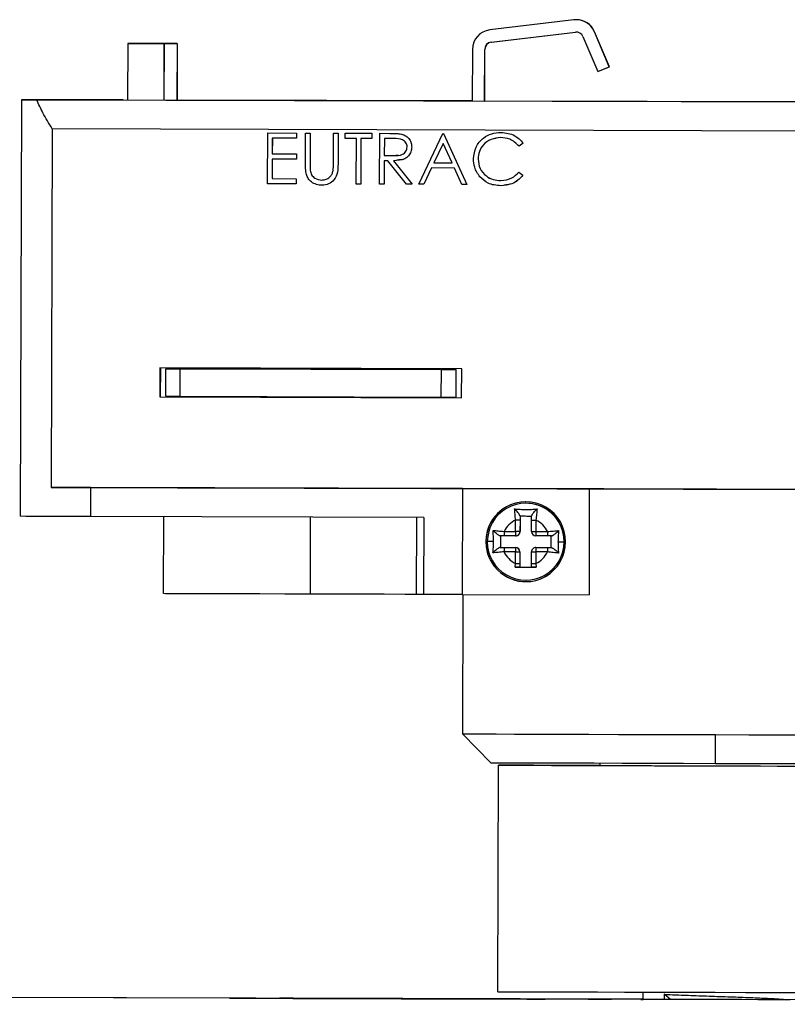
# Model space of a CAD drawing. Header units: millimetres. Extents: x -262 to 40, y 69 to 330.
# Tile 22 of 25: x -126 to -73, y 262 to 330. Entities that reach past the tile are written whole.
import ezdxf

# ---------------------------------------------------------------- set-up
doc = ezdxf.new("R2010")
doc.units = ezdxf.units.MM

msp = doc.modelspace()

# ---------------------------------------------------------------- linework, layer by layer
at = {"color": 7, "linetype": 'Continuous', "lineweight": 25}
for p, q in [((-87.488, 329.917), (-93.295, 329.221)), ((-87.34, 329.926), (-87.353, 329.926)), ((-93.194, 328.377), (-87.387, 329.073)), ((-93.181, 328.377), (-87.374, 329.073)), ((-87.374, 329.073), (-87.387, 329.073)), ((-87.324, 329.076), (-87.374, 329.073)), ((-85.062, 326.679), (-86.083, 329.101)), ((-86.07, 329.101), (-86.083, 329.101)), ((-85.049, 326.68), (-86.07, 329.101)), ((-118.235, 328.295), (-118.246, 324.395)), ((-118.235, 328.295), (-115.735, 328.288)), ((-118.226, 328.295), (-118.235, 328.295)), ((-114.826, 328.285), (-118.226, 328.295)), ((-115.735, 328.288), (-115.746, 324.388)), ((-115.733, 328.288), (-115.744, 324.388)), ((-115.735, 328.288), (-115.733, 328.288)), ((-115.733, 328.288), (-114.833, 328.285)), ((-114.833, 328.285), (-114.844, 324.385)), ((-114.826, 328.285), (-114.837, 324.385)), ((-114.833, 328.285), (-114.826, 328.285)), ((-93.194, 328.377), (-93.181, 328.377)), ((-86.867, 328.771), (-85.845, 326.349)), ((-94.485, 327.884), (-94.495, 324.327)), ((-93.645, 324.324), (-93.635, 327.882)), ((-93.622, 327.882), (-93.635, 327.882)), ((-93.632, 324.324), (-93.622, 327.882)), ((-85.845, 326.349), (-85.062, 326.679)), ((-85.832, 326.349), (-85.845, 326.349)), ((-85.832, 326.349), (-85.049, 326.68)), ((-85.049, 326.68), (-85.062, 326.679)), ((-125.552, 324.416), (-125.635, 295.716)), ((-124.503, 324.413), (-30.631, 324.142)), ((-118.538, 324.396), (-124.474, 324.413)), ((-118.538, 324.396), (-118.547, 324.396)), ((-118.547, 324.396), (-114.547, 324.384)), ((-118.538, 324.396), (-118.538, 324.396)), ((-114.547, 324.384), (-114.538, 324.385)), ((-94.495, 324.327), (-114.538, 324.385)), ((-94.495, 324.327), (-93.645, 324.324)), ((-93.632, 324.324), (-93.645, 324.324)), ((-61.539, 324.232), (-93.632, 324.324)), ((-123.435, 322.409), (-123.506, 297.709)), ((-31.721, 322.145), (-123.435, 322.409)), ((-108.594, 318.622), (-108.584, 322.122)), ((-108.584, 322.122), (-106.609, 322.116)), ((-108.584, 322.122), (-108.583, 322.122)), ((-108.583, 322.122), (-106.609, 322.116)), ((-108.271, 321.762), (-108.274, 320.685)), ((-108.27, 321.762), (-108.273, 320.685)), ((-106.61, 321.757), (-108.271, 321.762)), ((-106.609, 322.116), (-106.61, 321.757)), ((-106.609, 322.116), (-106.61, 321.757)), ((-106.61, 321.757), (-106.61, 321.757)), ((-106.609, 322.116), (-106.609, 322.116)), ((-105.987, 320.001), (-105.981, 322.115)), ((-105.981, 322.115), (-105.667, 322.114)), ((-105.981, 322.115), (-105.667, 322.114)), ((-105.981, 322.115), (-105.981, 322.115)), ((-105.667, 322.114), (-105.673, 320.017)), ((-105.667, 322.114), (-105.673, 320.017)), ((-105.667, 322.114), (-105.667, 322.114)), ((-104.058, 320.012), (-104.052, 322.109)), ((-104.052, 322.109), (-103.738, 322.108)), ((-104.052, 322.109), (-104.051, 322.109)), ((-104.051, 322.109), (-103.737, 322.108)), ((-103.738, 322.108), (-103.744, 319.994)), ((-103.737, 322.108), (-103.743, 319.994)), ((-103.738, 322.108), (-103.737, 322.108)), ((-103.245, 321.748), (-103.244, 322.107)), ((-102.482, 321.745), (-103.245, 321.748)), ((-103.244, 322.107), (-101.404, 322.101)), ((-103.244, 322.107), (-101.404, 322.101)), ((-103.244, 322.107), (-103.244, 322.107)), ((-102.491, 318.604), (-102.482, 321.745)), ((-102.168, 321.745), (-102.177, 318.604)), ((-102.168, 321.745), (-102.177, 318.604)), ((-101.405, 321.742), (-102.168, 321.745)), ((-101.404, 322.101), (-101.405, 321.742)), ((-101.404, 322.101), (-101.405, 321.742)), ((-101.405, 321.742), (-101.405, 321.742)), ((-101.404, 322.101), (-101.404, 322.101)), ((-100.876, 318.6), (-100.866, 322.1)), ((-100.866, 322.1), (-100.165, 322.098)), ((-100.866, 322.1), (-100.865, 322.1)), ((-100.865, 322.1), (-100.165, 322.098)), ((-100.553, 321.74), (-100.556, 320.573)), ((-100.552, 321.74), (-100.556, 320.573)), ((-99.897, 321.738), (-100.553, 321.74)), ((-100.165, 322.098), (-100.165, 322.098)), ((-99.373, 322.048), (-99.372, 322.048)), ((-98.184, 318.592), (-96.513, 322.087)), ((-96.513, 322.087), (-96.468, 322.087)), ((-96.513, 322.087), (-96.468, 322.087)), ((-96.513, 322.087), (-96.513, 322.087)), ((-96.468, 322.087), (-94.863, 318.583)), ((-96.468, 322.087), (-94.863, 318.583)), ((-96.468, 322.087), (-96.468, 322.087)), ((-92.521, 322.166), (-92.52, 322.166)), ((-98.67, 321.157), (-98.669, 321.157)), ((-96.496, 321.405), (-97.134, 320.07)), ((-96.496, 321.405), (-97.134, 320.07)), ((-95.883, 320.066), (-96.496, 321.405)), ((-90.996, 321.429), (-91.271, 321.22)), ((-90.996, 321.429), (-91.271, 321.22)), ((-91.271, 321.22), (-91.271, 321.22)), ((-90.996, 321.429), (-90.996, 321.429)), ((-108.275, 320.326), (-108.279, 318.98)), ((-108.274, 320.326), (-108.278, 318.98)), ((-106.615, 320.321), (-108.275, 320.326)), ((-108.274, 320.685), (-106.614, 320.68)), ((-108.274, 320.685), (-108.273, 320.685)), ((-108.273, 320.685), (-106.613, 320.68)), ((-106.614, 320.68), (-106.615, 320.321)), ((-106.615, 320.321), (-106.614, 320.321)), ((-106.613, 320.68), (-106.614, 320.321)), ((-106.614, 320.68), (-106.613, 320.68)), ((-100.557, 320.214), (-100.562, 318.599)), ((-100.557, 320.214), (-100.561, 318.599)), ((-100.302, 320.214), (-100.557, 320.214)), ((-100.556, 320.573), (-99.915, 320.567)), ((-100.556, 320.573), (-100.556, 320.573)), ((-100.556, 320.573), (-99.915, 320.567)), ((-99.021, 318.594), (-100.302, 320.214)), ((-99.915, 320.567), (-99.589, 320.615)), ((-99.915, 320.567), (-99.915, 320.567)), ((-99.914, 320.212), (-98.632, 318.593)), ((-99.913, 320.212), (-98.632, 318.593)), ((-99.678, 320.221), (-99.678, 320.221)), ((-94.095, 320.327), (-94.095, 320.327)), ((-105.673, 320.017), (-105.673, 320.017)), ((-105.66, 319.551), (-105.66, 319.551)), ((-103.744, 319.994), (-103.743, 319.994)), ((-97.305, 319.711), (-97.841, 318.591)), ((-97.305, 319.711), (-97.84, 318.591)), ((-95.719, 319.707), (-97.305, 319.711)), ((-97.134, 320.07), (-95.883, 320.066)), ((-97.134, 320.07), (-97.134, 320.07)), ((-97.134, 320.07), (-95.883, 320.066)), ((-95.205, 318.583), (-95.719, 319.707)), ((-108.279, 318.98), (-106.618, 318.975)), ((-108.279, 318.98), (-108.278, 318.98)), ((-108.278, 318.98), (-106.618, 318.975)), ((-106.618, 318.975), (-106.619, 318.616)), ((-106.618, 318.975), (-106.619, 318.616)), ((-106.618, 318.975), (-106.618, 318.975)), ((-91.277, 319.425), (-91.002, 319.216)), ((-91.277, 319.425), (-91.276, 319.425)), ((-91.276, 319.425), (-91.002, 319.216)), ((-91.002, 319.216), (-91.002, 319.216)), ((-106.619, 318.616), (-108.594, 318.622)), ((-106.619, 318.616), (-106.619, 318.616)), ((-104.835, 318.521), (-104.835, 318.521)), ((-102.177, 318.604), (-102.491, 318.604)), ((-102.177, 318.604), (-102.177, 318.604)), ((-100.562, 318.599), (-100.876, 318.6)), ((-100.562, 318.599), (-100.561, 318.599)), ((-98.632, 318.593), (-99.021, 318.594)), ((-98.632, 318.593), (-98.632, 318.593)), ((-97.841, 318.591), (-98.184, 318.592)), ((-97.841, 318.591), (-97.84, 318.591)), ((-94.863, 318.583), (-95.205, 318.583)), ((-94.863, 318.583), (-94.863, 318.583)), ((-92.298, 318.497), (-92.297, 318.497)), ((-116.025, 305.938), (-116.031, 303.938)), ((-95.225, 305.878), (-116.025, 305.938)), ((-115.986, 305.938), (-115.991, 303.939)), ((-115.611, 303.987), (-115.605, 305.887)), ((-115.605, 305.887), (-114.624, 305.884)), ((-114.63, 303.984), (-114.624, 305.884)), ((-114.624, 305.884), (-96.625, 305.832)), ((-96.587, 305.833), (-114.587, 305.885)), ((-96.63, 303.932), (-96.625, 305.832)), ((-95.611, 303.93), (-95.606, 305.83)), ((-95.231, 303.878), (-95.225, 305.878)), ((-115.991, 303.939), (-116.031, 303.938)), ((-116.031, 303.938), (-95.231, 303.878)), ((-115.991, 303.939), (-95.231, 303.879)), ((-115.611, 303.987), (-114.63, 303.984)), ((-114.63, 303.984), (-96.63, 303.932)), ((-123.506, 297.709), (-31.792, 297.445)), ((-120.785, 295.701), (-120.779, 297.701)), ((-95.157, 297.628), (-120.779, 297.701)), ((-95.171, 297.627), (-95.192, 290.327)), ((-95.171, 297.627), (-95.157, 297.628)), ((-86.43, 297.602), (-95.171, 297.627)), ((-86.43, 297.602), (-86.451, 290.302)), ((-90.857, 296.614), (-90.859, 296.614)), ((-91.205, 295.716), (-91.205, 295.735)), ((-97.842, 295.635), (-120.785, 295.701)), ((-115.772, 290.388), (-115.757, 295.687)), ((-105.65, 290.358), (-105.635, 295.658)), ((-98.34, 295.637), (-98.356, 290.337)), ((-97.842, 295.635), (-97.857, 290.335)), ((-91.509, 294.668), (-91.507, 295.461)), ((-91.206, 295.46), (-91.208, 294.667)), ((-91.202, 295.716), (-91.205, 294.667)), ((-90.408, 294.665), (-90.406, 295.458)), ((-90.107, 295.457), (-90.109, 294.664)), ((-92.555, 294.371), (-92.557, 293.571)), ((-92.303, 294.67), (-91.509, 294.668)), ((-91.509, 294.368), (-92.303, 294.37)), ((-91.502, 294.368), (-91.499, 294.368)), ((-91.208, 294.667), (-91.205, 294.667)), ((-90.109, 294.664), (-89.315, 294.662)), ((-93.555, 293.973), (-93.561, 293.973)), ((-89.315, 294.362), (-90.109, 294.364)), ((-88.156, 293.957), (-88.158, 293.957)), ((-92.56, 293.571), (-92.579, 293.571)), ((-92.557, 293.571), (-92.56, 293.571)), ((-92.557, 293.571), (-91.508, 293.568)), ((-91.513, 293.268), (-92.308, 293.27)), ((-92.306, 293.57), (-91.511, 293.568)), ((-91.515, 292.473), (-91.513, 293.268)), ((-91.511, 293.568), (-91.508, 293.568)), ((-91.212, 293.267), (-91.214, 292.472)), ((-91.209, 293.267), (-91.212, 293.267)), ((-91.209, 293.267), (-91.212, 292.216)), ((-90.414, 292.47), (-90.412, 293.265)), ((-90.115, 293.564), (-90.118, 293.564)), ((-90.115, 293.564), (-90.108, 293.564)), ((-90.113, 293.264), (-90.115, 292.469)), ((-89.318, 293.262), (-90.113, 293.264)), ((-90.111, 293.564), (-89.317, 293.562)), ((-90.108, 293.564), (-90.111, 293.564)), ((-90.108, 293.564), (-89.057, 293.561)), ((-89.041, 293.561), (-89.06, 293.561)), ((-91.544, 292.217), (-91.515, 292.473)), ((-90.115, 292.469), (-90.088, 292.213)), ((-91.544, 292.217), (-90.088, 292.213)), ((-91.212, 292.216), (-91.215, 292.216)), ((-91.212, 292.216), (-90.412, 292.214)), ((-90.757, 291.315), (-90.754, 291.315)), ((-95.192, 290.328), (-97.857, 290.335)), ((-95.192, 290.327), (-86.451, 290.302)), ((-95.15, 290.327), (-95.178, 280.728)), ((-95.178, 280.728), (-93.184, 278.723)), ((-77.726, 278.677), (-77.726, 280.677)), ((-92.729, 262.971), (-92.684, 278.571)), ((-85.684, 278.551), (-85.684, 278.7)), ((35.151, 262.1), (-129.848, 262.575)), ((-82.731, 262.445), (-129.612, 262.58)), ((-109.734, 262.52), (-97.735, 262.485)), ((-97.726, 262.486), (-109.726, 262.52)), ((-109.726, 262.52), (-109.726, 262.52)), ((-106.287, 262.51), (-96.83, 262.483)), ((-96.822, 262.483), (-106.279, 262.51)), ((-106.279, 262.51), (-106.279, 262.51)), ((-106.254, 262.51), (-96.797, 262.483)), ((-96.789, 262.483), (-106.246, 262.511)), ((-106.246, 262.51), (-106.246, 262.511)), ((-102.839, 262.499), (-93.767, 262.473)), ((-93.759, 262.473), (-102.831, 262.5)), ((-102.831, 262.499), (-102.831, 262.5)), ((-102.773, 262.501), (-93.702, 262.475)), ((-93.693, 262.475), (-102.765, 262.501)), ((-102.765, 262.501), (-102.765, 262.501)), ((-99.391, 262.489), (-86.502, 262.452)), ((-86.493, 262.452), (-99.383, 262.489)), ((-99.383, 262.489), (-99.383, 262.489)), ((-99.293, 262.491), (-86.403, 262.454)), ((-86.395, 262.454), (-99.285, 262.491)), ((-99.285, 262.491), (-99.285, 262.491)), ((-82.731, 262.442), (-82.729, 262.942)), ((-81.275, 262.788), (-81.276, 262.438)), ((-80.845, 262.437), (-81.275, 262.788)), ((-97.726, 262.485), (-97.726, 262.486)), ((-96.822, 262.482), (-96.822, 262.483)), ((-96.789, 262.483), (-96.789, 262.483)), ((-93.759, 262.473), (-93.759, 262.473)), ((-93.693, 262.475), (-93.693, 262.475)), ((-86.493, 262.452), (-86.493, 262.452)), ((-86.395, 262.454), (-86.395, 262.454)), ((-82.881, 262.443), (-82.731, 262.442))]:
    msp.add_line(p, q, dxfattribs=at)
at = {"color": 7, "linetype": 'Continuous', "lineweight": 25, "flags": 128}
for points in [[(-124.474, 324.413), (-124.94, 324.414), (-125.276, 324.415), (-125.481, 324.416), (-125.552, 324.416), (-125.488, 324.416), (-125.291, 324.415), (-124.961, 324.414), (-124.503, 324.413)], [(-114.587, 305.885), (-114.822, 305.885), (-115.027, 305.886), (-115.201, 305.886), (-115.345, 305.887), (-115.457, 305.887), (-115.538, 305.887), (-115.587, 305.887), (-115.605, 305.887)], [(-96.625, 305.832), (-96.184, 305.831), (-95.866, 305.83), (-95.673, 305.83), (-95.606, 305.83), (-95.664, 305.83), (-95.847, 305.831), (-96.156, 305.832), (-96.587, 305.833)], [(-96.63, 303.932), (-96.19, 303.931), (-95.872, 303.93), (-95.679, 303.93), (-95.611, 303.93), (-95.611, 303.93)], [(-120.779, 297.701), (-121.17, 297.703), (-121.547, 297.704), (-121.911, 297.705), (-122.261, 297.706), (-122.595, 297.707), (-122.915, 297.708), (-123.218, 297.709), (-123.506, 297.709)], [(-77.677, 297.577), (-78.823, 297.58), (-79.964, 297.584), (-81.094, 297.587), (-82.21, 297.59), (-83.306, 297.593), (-84.378, 297.596), (-85.421, 297.599), (-86.43, 297.602)], [(-68.912, 297.552), (-69.924, 297.555), (-70.969, 297.558), (-72.043, 297.561), (-73.141, 297.564), (-74.258, 297.567), (-75.39, 297.57), (-76.531, 297.574), (-77.677, 297.577)], [(-120.785, 295.701), (-122.32, 295.706), (-123.598, 295.71), (-124.586, 295.713), (-125.257, 295.715), (-125.595, 295.716), (-125.635, 295.716)], [(-91.206, 295.46), (-91.212, 295.46), (-91.229, 295.46), (-91.257, 295.46), (-91.294, 295.46), (-91.34, 295.461), (-91.392, 295.461), (-91.448, 295.461), (-91.507, 295.461)], [(-90.406, 295.458), (-90.4, 295.458), (-90.383, 295.458), (-90.356, 295.458), (-90.319, 295.458), (-90.273, 295.457), (-90.221, 295.457), (-90.165, 295.457), (-90.107, 295.457)], [(-91.208, 294.667), (-91.214, 294.667), (-91.231, 294.667), (-91.259, 294.667), (-91.297, 294.667), (-91.342, 294.667), (-91.394, 294.668), (-91.45, 294.668), (-91.509, 294.668)], [(-90.408, 294.665), (-90.403, 294.665), (-90.386, 294.665), (-90.358, 294.665), (-90.321, 294.664), (-90.276, 294.664), (-90.224, 294.664), (-90.167, 294.664), (-90.109, 294.664)], [(-93.03, 293.971), (-93.125, 293.972), (-93.21, 293.972), (-93.284, 293.972), (-93.346, 293.972), (-93.395, 293.972), (-93.43, 293.972), (-93.451, 293.973), (-93.458, 293.973)], [(-88.588, 293.958), (-88.493, 293.958), (-88.409, 293.958), (-88.335, 293.958), (-88.273, 293.958), (-88.223, 293.957), (-88.188, 293.957), (-88.166, 293.957), (-88.158, 293.957)], [(-91.513, 293.268), (-91.454, 293.268), (-91.398, 293.268), (-91.346, 293.267), (-91.301, 293.267), (-91.263, 293.267), (-91.235, 293.267), (-91.218, 293.267), (-91.212, 293.267)], [(-90.412, 293.265), (-90.407, 293.265), (-90.39, 293.265), (-90.362, 293.265), (-90.325, 293.264), (-90.28, 293.264), (-90.228, 293.264), (-90.172, 293.264), (-90.113, 293.264)], [(-91.515, 292.473), (-91.457, 292.473), (-91.4, 292.472), (-91.348, 292.472), (-91.303, 292.472), (-91.265, 292.472), (-91.238, 292.472), (-91.22, 292.472), (-91.214, 292.472)], [(-90.414, 292.47), (-90.409, 292.47), (-90.392, 292.469), (-90.364, 292.469), (-90.327, 292.469), (-90.282, 292.469), (-90.23, 292.469), (-90.174, 292.469), (-90.115, 292.469)], [(-105.65, 290.358), (-107.412, 290.363), (-109.12, 290.368), (-110.721, 290.373), (-112.168, 290.377), (-113.416, 290.38), (-114.426, 290.383), (-115.17, 290.386), (-115.623, 290.387), (-115.772, 290.388)], [(-98.356, 290.337), (-99.119, 290.339), (-100.572, 290.343), (-102.177, 290.348), (-103.887, 290.353), (-105.65, 290.358)], [(-97.857, 290.335), (-97.993, 290.336), (-98.119, 290.336), (-98.225, 290.336), (-98.303, 290.337), (-98.347, 290.337), (-98.356, 290.337)], [(-95.178, 280.728), (-95.034, 280.728), (-94.594, 280.726), (-93.864, 280.724), (-92.857, 280.721), (-91.591, 280.717), (-90.086, 280.713), (-88.369, 280.708), (-86.469, 280.702), (-84.419, 280.696), (-82.254, 280.69), (-80.01, 280.684), (-77.726, 280.677)], [(-77.726, 280.677), (-75.441, 280.67), (-73.195, 280.664), (-71.025, 280.658), (-68.97, 280.652), (-67.063, 280.647), (-65.338, 280.642), (-63.824, 280.637), (-62.547, 280.634), (-61.529, 280.631), (-60.787, 280.629), (-60.334, 280.628), (-60.178, 280.628), (-60.178, 280.628)], [(-77.726, 278.677), (-79.932, 278.683), (-82.091, 278.69), (-84.161, 278.696), (-86.099, 278.701), (-87.866, 278.707), (-89.426, 278.711), (-90.746, 278.715), (-91.801, 278.718), (-92.568, 278.721), (-93.032, 278.722), (-93.184, 278.723)], [(-92.684, 278.571), (-92.537, 278.571), (-92.088, 278.569), (-91.346, 278.567), (-90.325, 278.564), (-89.047, 278.56), (-87.538, 278.556), (-85.828, 278.551), (-83.953, 278.545), (-81.95, 278.539), (-79.86, 278.533), (-77.725, 278.527), (-75.59, 278.521), (-73.498, 278.515), (-71.49, 278.509), (-69.609, 278.504), (-67.892, 278.499), (-66.375, 278.495), (-65.088, 278.491), (-64.057, 278.488), (-63.304, 278.486), (-62.843, 278.485), (-62.684, 278.485)], [(-85.684, 278.552), (-85.759, 278.552), (-87.476, 278.557), (-88.993, 278.561), (-90.281, 278.565), (-91.312, 278.568), (-92.065, 278.57), (-92.526, 278.571), (-92.684, 278.571)], [(-85.684, 278.551), (-85.535, 278.55), (-85.084, 278.549), (-84.348, 278.547), (-83.357, 278.544), (-82.147, 278.54), (-80.766, 278.536), (-79.266, 278.532), (-77.706, 278.527), (-76.145, 278.523), (-74.643, 278.519), (-73.258, 278.515), (-72.043, 278.511), (-71.045, 278.509), (-70.302, 278.506), (-69.842, 278.505), (-69.684, 278.505)], [(-62.184, 278.633), (-62.184, 278.633), (-62.348, 278.634), (-62.824, 278.635), (-63.602, 278.637), (-64.667, 278.64), (-65.998, 278.644), (-67.566, 278.648), (-69.34, 278.653), (-71.284, 278.659), (-73.358, 278.665), (-75.52, 278.671), (-77.726, 278.677)], [(-109.726, 262.52), (-110.301, 262.522), (-110.788, 262.523), (-111.115, 262.524), (-111.23, 262.524), (-111.118, 262.524), (-110.794, 262.523), (-110.308, 262.522), (-109.734, 262.52)], [(-106.279, 262.51), (-106.853, 262.512), (-107.34, 262.513), (-107.667, 262.514), (-107.783, 262.514), (-107.67, 262.514), (-107.346, 262.513), (-106.86, 262.511), (-106.287, 262.51)], [(-106.246, 262.511), (-106.82, 262.512), (-107.308, 262.514), (-107.634, 262.514), (-107.75, 262.515), (-107.637, 262.514), (-107.313, 262.513), (-106.828, 262.512), (-106.254, 262.51)], [(-102.831, 262.5), (-103.405, 262.501), (-103.893, 262.503), (-104.219, 262.504), (-104.335, 262.504), (-104.222, 262.503), (-103.899, 262.503), (-103.413, 262.501), (-102.839, 262.499)], [(-102.765, 262.501), (-103.339, 262.503), (-103.827, 262.504), (-104.154, 262.505), (-104.269, 262.505), (-104.157, 262.505), (-103.833, 262.504), (-103.347, 262.502), (-102.773, 262.501)], [(-99.383, 262.489), (-99.958, 262.491), (-100.445, 262.492), (-100.772, 262.493), (-100.887, 262.494), (-100.775, 262.493), (-100.451, 262.492), (-99.965, 262.491), (-99.391, 262.489)], [(-99.285, 262.491), (-99.859, 262.493), (-100.347, 262.494), (-100.673, 262.495), (-100.789, 262.495), (-100.676, 262.495), (-100.352, 262.494), (-99.867, 262.493), (-99.293, 262.491)], [(-92.729, 262.971), (-92.582, 262.971), (-92.133, 262.969), (-91.391, 262.967), (-90.37, 262.964), (-89.092, 262.96), (-87.583, 262.956), (-85.873, 262.951), (-83.998, 262.945), (-81.994, 262.939), (-79.904, 262.933), (-77.77, 262.927), (-75.635, 262.921), (-73.543, 262.915), (-71.535, 262.909), (-69.654, 262.904), (-67.937, 262.899), (-66.42, 262.895), (-65.133, 262.891), (-64.102, 262.888), (-63.348, 262.886), (-62.888, 262.885), (-62.729, 262.885)], [(-97.735, 262.485), (-97.442, 262.485), (-97.16, 262.484), (-96.9, 262.483), (-96.673, 262.482), (-96.485, 262.482), (-96.346, 262.482), (-96.26, 262.481), (-96.23, 262.481)], [(-96.23, 262.481), (-96.258, 262.481), (-96.343, 262.482), (-96.481, 262.482), (-96.667, 262.483), (-96.894, 262.483), (-97.153, 262.484), (-97.434, 262.485), (-97.726, 262.486)], [(-96.83, 262.483), (-96.537, 262.482), (-96.255, 262.481), (-95.996, 262.48), (-95.768, 262.479), (-95.581, 262.479), (-95.441, 262.479), (-95.355, 262.478), (-95.326, 262.478)], [(-95.326, 262.478), (-95.354, 262.478), (-95.438, 262.479), (-95.576, 262.479), (-95.762, 262.48), (-95.989, 262.48), (-96.248, 262.481), (-96.529, 262.482), (-96.822, 262.483)], [(-96.797, 262.483), (-96.504, 262.482), (-96.223, 262.482), (-95.963, 262.481), (-95.735, 262.48), (-95.548, 262.48), (-95.409, 262.479), (-95.322, 262.479), (-95.293, 262.479)], [(-95.293, 262.479), (-95.321, 262.479), (-95.405, 262.479), (-95.543, 262.48), (-95.729, 262.48), (-95.956, 262.481), (-96.215, 262.482), (-96.496, 262.482), (-96.789, 262.483)], [(-93.767, 262.473), (-93.475, 262.472), (-93.193, 262.472), (-92.933, 262.471), (-92.706, 262.47), (-92.518, 262.47), (-92.379, 262.469), (-92.293, 262.469), (-92.263, 262.469)], [(-92.263, 262.469), (-92.291, 262.469), (-92.376, 262.469), (-92.514, 262.47), (-92.7, 262.47), (-92.927, 262.471), (-93.185, 262.472), (-93.467, 262.473), (-93.759, 262.473)], [(-93.702, 262.475), (-93.409, 262.474), (-93.127, 262.473), (-92.868, 262.472), (-92.64, 262.472), (-92.453, 262.471), (-92.313, 262.471), (-92.227, 262.47), (-92.198, 262.47)], [(-92.198, 262.47), (-92.226, 262.47), (-92.31, 262.471), (-92.448, 262.471), (-92.634, 262.472), (-92.861, 262.472), (-93.12, 262.473), (-93.401, 262.474), (-93.693, 262.475)], [(-91.98, 262.469), (-91.887, 262.469), (-91.617, 262.468), (-91.212, 262.467), (-90.734, 262.465), (-90.255, 262.464), (-89.849, 262.463), (-89.577, 262.462), (-89.48, 262.462)], [(-89.48, 262.462), (-89.574, 262.462), (-89.844, 262.463), (-90.249, 262.464), (-90.727, 262.465), (-91.206, 262.467), (-91.612, 262.468), (-91.884, 262.469), (-91.98, 262.469)], [(-86.502, 262.452), (-86.209, 262.451), (-85.927, 262.45), (-85.668, 262.45), (-85.44, 262.449), (-85.253, 262.448), (-85.113, 262.448), (-85.027, 262.448), (-84.998, 262.448)], [(-84.998, 262.448), (-85.026, 262.448), (-85.11, 262.448), (-85.248, 262.449), (-85.434, 262.449), (-85.661, 262.45), (-85.92, 262.451), (-86.201, 262.451), (-86.493, 262.452)], [(-86.403, 262.454), (-86.11, 262.453), (-85.829, 262.452), (-85.569, 262.452), (-85.341, 262.451), (-85.154, 262.45), (-85.015, 262.45), (-84.929, 262.45), (-84.899, 262.45)], [(-84.899, 262.45), (-84.927, 262.45), (-85.012, 262.45), (-85.149, 262.45), (-85.335, 262.451), (-85.562, 262.452), (-85.821, 262.452), (-86.102, 262.453), (-86.395, 262.454)], [(-72.581, 262.413), (-72.734, 262.414), (-73.177, 262.415), (-73.885, 262.417), (-74.817, 262.419), (-75.918, 262.422), (-77.124, 262.426), (-78.365, 262.43), (-79.57, 262.433), (-80.668, 262.436), (-81.595, 262.439), (-82.297, 262.441), (-82.734, 262.442), (-82.881, 262.443)]]:
    msp.add_lwpolyline(points, dxfattribs=at)
at = {"color": 7, "linetype": 'Continuous', "lineweight": 25}
for centre, radius, start, end in [((-87.327, 328.576), 1.35, 22.86599, 96.83503), ((-87.314, 328.577), 1.35, 22.86599, 91.1053), ((-93.135, 327.88), 1.35, 96.83519, 179.83517), ((-87.327, 328.576), 0.5, 22.86599, 96.83503), ((-93.135, 327.88), 0.5, 96.83519, 179.83517), ((-93.122, 327.88), 0.5, 96.83519, 179.83517), ((-90.811, 293.965), 2.75, 359.8349, 179.83523), ((-90.806, 293.965), 2.75, 91.10545, 179.83519), ((-90.808, 293.965), 2.65, 359.8349, 179.83523), ((-90.806, 293.965), 2.65, 359.83496, 91.10524), ((-90.811, 293.965), 1.65, 114.9379, 154.69411), ((-90.811, 293.965), 1.65, 24.97604, 64.73224), ((-64.93, 294.516), 27.373, 179.67808, 180.306), ((-64.136, 294.514), 27.373, 179.67808, 180.306), ((-91.508, 294.668), 0.3, 269.83517, 359.83518), ((-91.505, 294.668), 0.3, 271.10545, 359.83518), ((-90.108, 294.664), 0.3, 179.83497, 269.83496), ((-62.736, 294.51), 27.373, 179.67808, 180.306), ((-61.943, 294.508), 27.373, 179.67808, 180.306), ((-90.811, 293.965), 2.75, 179.8349, 359.83523), ((-90.806, 293.965), 2.75, 179.83495, 271.10526), ((-90.808, 293.965), 2.65, 179.8349, 359.83523), ((-90.806, 293.965), 2.65, 271.10543, 359.8352), ((-64.922, 293.266), 27.385, 179.36427, 179.99198), ((-90.811, 293.965), 1.65, 204.89935, 244.73224), ((-64.128, 293.264), 27.385, 179.36427, 179.99198), ((-91.512, 293.268), 0.3, 359.83497, 89.83496), ((-91.509, 293.268), 0.3, 359.83497, 89.83496), ((-90.112, 293.264), 0.3, 89.83517, 179.83518), ((-90.811, 293.965), 1.65, 294.9379, 334.7708), ((-62.728, 293.26), 27.385, 179.36427, 179.99198), ((-61.933, 293.258), 27.385, 179.36427, 179.99198)]:
    msp.add_arc(centre, radius, start, end, dxfattribs=at)
for points, knots in [([(-123.435, 322.409), (-123.659, 322.773), (-124.062, 323.428), (-124.367, 324.109), (-124.503, 324.413)], [0, 0, 0, 0, 0.554965, 1, 1, 1, 1]), ([(-100.165, 322.098), (-100.016, 322.098), (-99.751, 322.098), (-99.488, 322.063), (-99.372, 322.048)], [0, 0, 0, 0, 0.5602397, 1, 1, 1, 1]), ([(-100.165, 322.098), (-100.017, 322.098), (-99.751, 322.098), (-99.488, 322.063), (-99.373, 322.048)], [0, 0, 0, 0, 0.5602397, 1, 1, 1, 1]), ([(-98.984, 321.159), (-98.988, 321.21), (-98.995, 321.313), (-99.064, 321.453), (-99.162, 321.572), (-99.421, 321.744), (-99.685, 321.74), (-99.897, 321.738)], [0, 0, 0, 0, 0.125307, 0.250617, 0.375954, 0.501281, 1, 1, 1, 1]), ([(-99.373, 322.048), (-99.263, 322.011), (-99.044, 321.938), (-98.813, 321.701), (-98.686, 321.429), (-98.675, 321.248), (-98.67, 321.157)], [0, 0, 0, 0, 0.279797, 0.5595, 0.779626, 1, 1, 1, 1]), ([(-99.372, 322.048), (-99.262, 322.011), (-99.043, 321.938), (-98.813, 321.701), (-98.686, 321.429), (-98.675, 321.248), (-98.669, 321.157)], [0, 0, 0, 0, 0.279797, 0.5595, 0.779626, 1, 1, 1, 1]), ([(-94.409, 320.352), (-94.377, 320.626), (-94.311, 321.174), (-93.792, 321.774), (-93.167, 322.12), (-92.736, 322.15), (-92.521, 322.166)], [0, 0, 0, 0, 0.279512, 0.55908, 0.779374, 1, 1, 1, 1]), ([(-92.542, 321.807), (-92.765, 321.782), (-93.212, 321.732), (-93.734, 321.353), (-94.046, 320.855), (-94.079, 320.503), (-94.095, 320.327)], [0, 0, 0, 0, 0.279856, 0.559519, 0.779686, 1, 1, 1, 1]), ([(-92.84, 321.747), (-92.96, 321.731), (-93.302, 321.684), (-93.733, 321.35), (-94.046, 320.856), (-94.079, 320.503), (-94.095, 320.327)], [0, 0, 0, 0, 0.174162, 0.494871, 0.747351, 1, 1, 1, 1]), ([(-91.271, 321.22), (-91.474, 321.409), (-91.835, 321.747), (-92.325, 321.788), (-92.542, 321.807)], [0, 0, 0, 0, 0.558427, 1, 1, 1, 1]), ([(-92.521, 322.166), (-92.185, 322.127), (-91.585, 322.059), (-91.176, 321.622), (-90.996, 321.429)], [0, 0, 0, 0, 0.5595165, 1, 1, 1, 1]), ([(-92.52, 322.166), (-92.185, 322.127), (-91.584, 322.059), (-91.176, 321.622), (-90.996, 321.429)], [0, 0, 0, 0, 0.5595165, 1, 1, 1, 1]), ([(-99.915, 320.567), (-99.7, 320.567), (-99.431, 320.567), (-99.165, 320.737), (-99.026, 320.897), (-99.001, 321.055), (-98.984, 321.159)], [0, 0, 0, 0, 0.499827, 0.625498, 0.751208, 1, 1, 1, 1]), ([(-98.67, 321.157), (-98.679, 321.047), (-98.698, 320.826), (-98.872, 320.532), (-99.268, 320.239), (-99.647, 320.223), (-99.914, 320.212)], [0, 0, 0, 0, 0.18712, 0.373979, 0.560911, 1, 1, 1, 1]), ([(-98.669, 321.157), (-98.679, 321.047), (-98.698, 320.825), (-98.872, 320.534), (-99.2, 320.28), (-99.498, 320.264), (-99.683, 320.254)], [0, 0, 0, 0, 0.215684, 0.431066, 0.646533, 1, 1, 1, 1]), ([(-93.969, 319.102), (-94.113, 319.315), (-94.371, 319.695), (-94.398, 320.151), (-94.409, 320.352)], [0, 0, 0, 0, 0.559029, 1, 1, 1, 1]), ([(-94.095, 320.327), (-94.069, 320.1), (-94.017, 319.647), (-93.58, 319.158), (-93.06, 318.884), (-92.706, 318.858), (-92.528, 318.845)], [0, 0, 0, 0, 0.279434, 0.558921, 0.779283, 1, 1, 1, 1]), ([(-94.095, 320.327), (-94.069, 320.1), (-94.017, 319.647), (-93.58, 319.158), (-93.061, 318.884), (-92.706, 318.858), (-92.528, 318.845)], [0, 0, 0, 0, 0.2794342, 0.5589213, 0.7792831, 1, 1, 1, 1]), ([(-105.927, 319.263), (-105.949, 319.4), (-105.988, 319.644), (-105.988, 319.892), (-105.987, 320.001)], [0, 0, 0, 0, 0.559499, 1, 1, 1, 1]), ([(-105.673, 320.017), (-105.673, 319.93), (-105.674, 319.774), (-105.664, 319.619), (-105.66, 319.551)], [0, 0, 0, 0, 0.560124, 1, 1, 1, 1]), ([(-105.673, 320.017), (-105.674, 319.93), (-105.675, 319.774), (-105.665, 319.619), (-105.66, 319.551)], [0, 0, 0, 0, 0.5601244, 1, 1, 1, 1]), ([(-105.66, 319.551), (-105.638, 319.444), (-105.594, 319.23), (-105.295, 318.954), (-105.02, 318.908), (-104.851, 318.88)], [0, 0, 0, 0, 0.281057, 0.560821, 1, 1, 1, 1]), ([(-105.66, 319.551), (-105.638, 319.444), (-105.595, 319.23), (-105.296, 318.954), (-105.02, 318.908), (-104.852, 318.88)], [0, 0, 0, 0, 0.281057, 0.560821, 1, 1, 1, 1]), ([(-104.852, 318.88), (-104.755, 318.891), (-104.562, 318.911), (-104.329, 319.058), (-104.169, 319.252), (-104.12, 319.397), (-104.095, 319.469)], [0, 0, 0, 0, 0.279787, 0.559377, 0.779569, 1, 1, 1, 1]), ([(-103.743, 319.994), (-103.747, 319.799), (-103.754, 319.411), (-103.967, 318.895), (-104.375, 318.57), (-104.682, 318.537), (-104.835, 318.521)], [0, 0, 0, 0, 0.281655, 0.560111, 0.78008, 1, 1, 1, 1]), ([(-103.744, 319.994), (-103.747, 319.799), (-103.754, 319.411), (-103.967, 318.895), (-104.375, 318.57), (-104.682, 318.537), (-104.835, 318.521)], [0, 0, 0, 0, 0.281655, 0.560111, 0.78008, 1, 1, 1, 1]), ([(-104.095, 319.469), (-104.082, 319.57), (-104.057, 319.75), (-104.058, 319.932), (-104.058, 320.012)], [0, 0, 0, 0, 0.559624, 1, 1, 1, 1]), ([(-104.835, 318.521), (-104.968, 318.531), (-105.234, 318.55), (-105.568, 318.725), (-105.813, 318.97), (-105.889, 319.165), (-105.927, 319.263)], [0, 0, 0, 0, 0.280221, 0.559914, 0.779952, 1, 1, 1, 1]), ([(-92.527, 318.486), (-92.837, 318.513), (-93.39, 318.562), (-93.792, 318.937), (-93.969, 319.102)], [0, 0, 0, 0, 0.559804, 1, 1, 1, 1]), ([(-92.528, 318.845), (-92.258, 318.877), (-91.773, 318.935), (-91.429, 319.275), (-91.277, 319.425)], [0, 0, 0, 0, 0.558772, 1, 1, 1, 1]), ([(-91.002, 319.216), (-91.111, 319.092), (-91.327, 318.846), (-91.847, 318.55), (-92.269, 318.51), (-92.527, 318.486)], [0, 0, 0, 0, 0.28041, 0.560795, 1, 1, 1, 1]), ([(-91.002, 319.216), (-91.11, 319.093), (-91.327, 318.847), (-91.777, 318.582), (-92.122, 318.546), (-92.303, 318.527)], [0, 0, 0, 0, 0.322384, 0.644739, 1, 1, 1, 1]), ([(-91.575, 296.226), (-91.45, 296.216), (-91.201, 296.195), (-90.804, 296.183), (-90.407, 296.193), (-90.157, 296.212), (-90.032, 296.222)], [0, 0, 0, 0, 0.250444, 0.500475, 0.749677, 1, 1, 1, 1]), ([(-91.507, 295.461), (-91.522, 295.599), (-91.544, 295.809), (-91.564, 296.063), (-91.571, 296.172), (-91.575, 296.226)], [0, 0, 0, 0, 0.482938, 0.737633, 1, 1, 1, 1]), ([(-91.205, 295.735), (-91.207, 295.747), (-91.211, 295.766), (-91.231, 295.806), (-91.257, 295.85), (-91.299, 295.912), (-91.371, 296.01), (-91.471, 296.129), (-91.54, 296.194), (-91.575, 296.226)], [0, 0, 0, 0, 0.114926, 0.179758, 0.250734, 0.364227, 0.501261, 0.749952, 1, 1, 1, 1]), ([(-91.205, 295.735), (-91.205, 295.685), (-91.205, 295.595), (-91.206, 295.501), (-91.206, 295.46)], [0, 0, 0, 0, 0.559594, 1, 1, 1, 1]), ([(-90.406, 295.458), (-90.406, 295.51), (-90.405, 295.604), (-90.405, 295.694), (-90.405, 295.733)], [0, 0, 0, 0, 0.55964, 1, 1, 1, 1]), ([(-90.405, 295.733), (-90.404, 295.739), (-90.403, 295.75), (-90.39, 295.783), (-90.361, 295.836), (-90.311, 295.909), (-90.238, 296.007), (-90.138, 296.125), (-90.067, 296.19), (-90.032, 296.222)], [0, 0, 0, 0, 0.057581, 0.118097, 0.250639, 0.364963, 0.501202, 0.749946, 1, 1, 1, 1]), ([(-90.032, 296.222), (-90.036, 296.167), (-90.045, 296.059), (-90.067, 295.804), (-90.091, 295.594), (-90.107, 295.457)], [0, 0, 0, 0, 0.262367, 0.517062, 1, 1, 1, 1]), ([(-90.405, 295.714), (-90.554, 295.714), (-90.821, 295.715), (-91.088, 295.716), (-91.205, 295.716)], [0, 0, 0, 0, 0.5599699, 1, 1, 1, 1]), ([(-93.066, 294.744), (-93.011, 294.74), (-92.903, 294.731), (-92.649, 294.71), (-92.44, 294.686), (-92.303, 294.67)], [0, 0, 0, 0, 0.262348, 0.517036, 1, 1, 1, 1]), ([(-93.03, 293.971), (-93.032, 294.104), (-93.036, 294.369), (-93.056, 294.619), (-93.066, 294.744)], [0, 0, 0, 0, 0.4988983, 1, 1, 1, 1]), ([(-92.577, 294.371), (-92.583, 294.372), (-92.594, 294.373), (-92.627, 294.386), (-92.68, 294.416), (-92.754, 294.465), (-92.851, 294.538), (-92.969, 294.639), (-93.034, 294.709), (-93.066, 294.744)], [0, 0, 0, 0, 0.057585, 0.118102, 0.250639, 0.364963, 0.501203, 0.749948, 1, 1, 1, 1]), ([(-92.303, 294.37), (-92.355, 294.37), (-92.449, 294.371), (-92.538, 294.371), (-92.577, 294.371)], [0, 0, 0, 0, 0.559642, 1, 1, 1, 1]), ([(-92.558, 294.371), (-92.558, 294.221), (-92.559, 293.955), (-92.56, 293.688), (-92.56, 293.571)], [0, 0, 0, 0, 0.559969, 1, 1, 1, 1]), ([(-89.315, 294.662), (-89.177, 294.677), (-88.967, 294.699), (-88.711, 294.72), (-88.602, 294.727), (-88.547, 294.731)], [0, 0, 0, 0, 0.482878, 0.737591, 1, 1, 1, 1]), ([(-89.038, 294.361), (-89.026, 294.363), (-89.007, 294.366), (-88.968, 294.387), (-88.924, 294.413), (-88.862, 294.454), (-88.764, 294.527), (-88.645, 294.626), (-88.58, 294.696), (-88.547, 294.731)], [0, 0, 0, 0, 0.114922, 0.179754, 0.250733, 0.364223, 0.501261, 0.749939, 1, 1, 1, 1]), ([(-88.547, 294.731), (-88.558, 294.606), (-88.58, 294.357), (-88.585, 294.091), (-88.588, 293.958)], [0, 0, 0, 0, 0.500384, 1, 1, 1, 1]), ([(-93.07, 293.201), (-93.06, 293.326), (-93.038, 293.575), (-93.033, 293.839), (-93.03, 293.971)], [0, 0, 0, 0, 0.500443, 1, 1, 1, 1]), ([(-89.038, 294.361), (-89.089, 294.361), (-89.179, 294.361), (-89.274, 294.361), (-89.315, 294.362)], [0, 0, 0, 0, 0.559589, 1, 1, 1, 1]), ([(-89.06, 293.561), (-89.06, 293.71), (-89.059, 293.977), (-89.058, 294.244), (-89.058, 294.361)], [0, 0, 0, 0, 0.5599712, 1, 1, 1, 1]), ([(-88.588, 293.958), (-88.586, 293.826), (-88.582, 293.562), (-88.562, 293.313), (-88.552, 293.188)], [0, 0, 0, 0, 0.4988713, 1, 1, 1, 1]), ([(-92.579, 293.571), (-92.592, 293.569), (-92.61, 293.565), (-92.65, 293.545), (-92.694, 293.519), (-92.756, 293.478), (-92.854, 293.405), (-92.972, 293.306), (-93.038, 293.236), (-93.07, 293.201)], [0, 0, 0, 0, 0.114929, 0.179762, 0.250736, 0.364232, 0.501262, 0.749965, 1, 1, 1, 1]), ([(-92.308, 293.27), (-92.445, 293.255), (-92.654, 293.233), (-92.908, 293.213), (-93.016, 293.205), (-93.07, 293.201)], [0, 0, 0, 0, 0.482997, 0.737675, 1, 1, 1, 1]), ([(-92.579, 293.571), (-92.529, 293.571), (-92.44, 293.571), (-92.347, 293.57), (-92.306, 293.57)], [0, 0, 0, 0, 0.559599, 1, 1, 1, 1]), ([(-88.552, 293.188), (-88.607, 293.192), (-88.715, 293.2), (-88.971, 293.222), (-89.181, 293.246), (-89.318, 293.262)], [0, 0, 0, 0, 0.262386, 0.517089, 1, 1, 1, 1]), ([(-89.317, 293.562), (-89.264, 293.561), (-89.17, 293.561), (-89.08, 293.561), (-89.041, 293.561)], [0, 0, 0, 0, 0.559638, 1, 1, 1, 1]), ([(-89.041, 293.561), (-89.035, 293.56), (-89.024, 293.559), (-88.991, 293.546), (-88.938, 293.516), (-88.865, 293.466), (-88.767, 293.393), (-88.649, 293.293), (-88.584, 293.223), (-88.552, 293.188)], [0, 0, 0, 0, 0.057577, 0.118092, 0.250638, 0.364962, 0.501202, 0.749945, 1, 1, 1, 1]), ([(-91.214, 292.472), (-91.215, 292.423), (-91.215, 292.336), (-91.215, 292.253), (-91.215, 292.216)], [0, 0, 0, 0, 0.559618, 1, 1, 1, 1]), ([(-90.415, 292.214), (-90.415, 292.261), (-90.415, 292.344), (-90.415, 292.431), (-90.414, 292.47)], [0, 0, 0, 0, 0.559621, 1, 1, 1, 1]), ([(-91.215, 292.216), (-91.22, 292.216), (-91.227, 292.216), (-91.269, 292.216), (-91.309, 292.216), (-91.36, 292.216), (-91.418, 292.217), (-91.48, 292.217), (-91.523, 292.217), (-91.544, 292.217)], [0, 0, 0, 0, 0.250012, 0.374326, 0.499244, 0.621941, 0.74889, 0.874687, 1, 1, 1, 1]), ([(-90.088, 292.213), (-90.109, 292.213), (-90.151, 292.213), (-90.213, 292.213), (-90.271, 292.213), (-90.321, 292.213), (-90.362, 292.214), (-90.403, 292.214), (-90.41, 292.214), (-90.415, 292.214)], [0, 0, 0, 0, 0.123833, 0.25094, 0.374921, 0.500553, 0.622599, 0.749918, 1, 1, 1, 1]), ([(-81.275, 262.788), (-80.9, 262.772), (-80.146, 262.739), (-78.731, 262.686), (-77.247, 262.637), (-75.802, 262.585), (-74.519, 262.533), (-73.534, 262.486), (-72.95, 262.444), (-72.871, 262.421), (-72.847, 262.414)], [0, 0, 0, 0, 0.133347, 0.268643, 0.400918, 0.535558, 0.670198, 0.802472, 0.937768, 1, 1, 1, 1])]:
    msp.add_open_spline(points, degree=3, knots=knots, dxfattribs=at)

doc.saveas('drawing.dxf')
